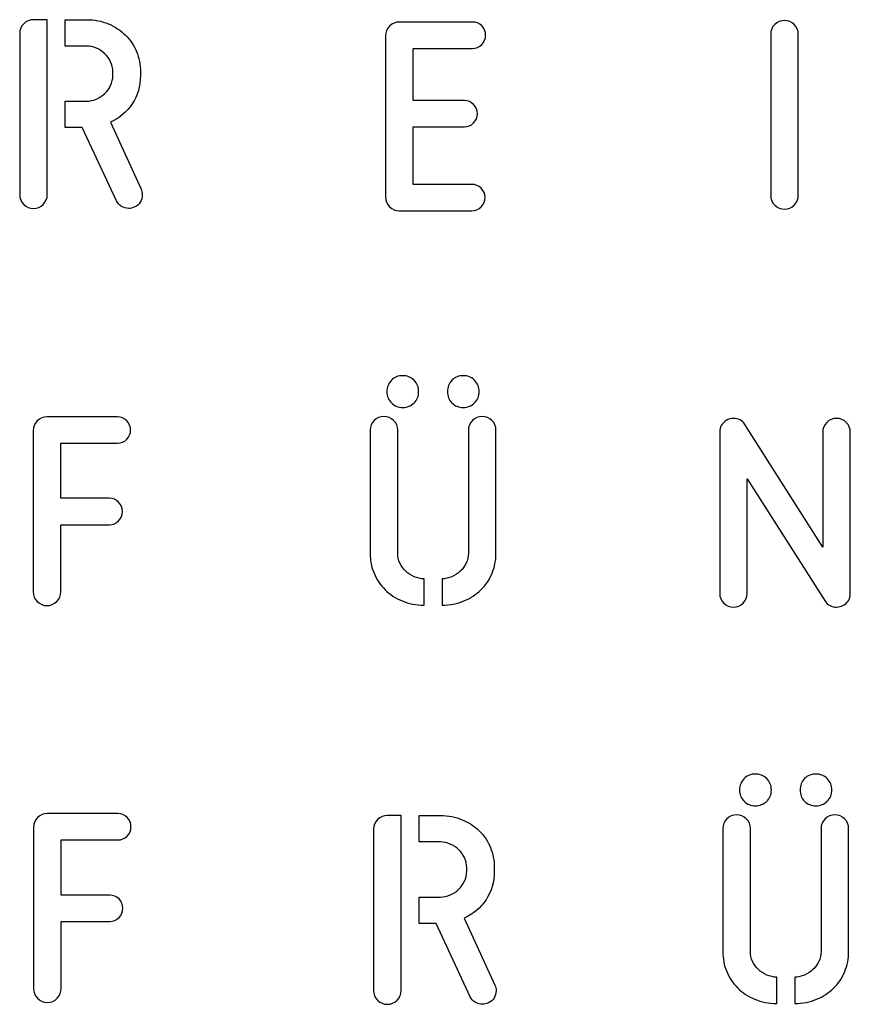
# Model space of a CAD drawing. Header units: millimetres. Extents: x -145 to 145, y -187 to 145.
# Tile 11 of 31: x 39 to 79, y -108 to -61. Entities that reach past the tile are written whole.
import ezdxf

# ---------------------------------------------------------------- set-up
doc = ezdxf.new("R2010")
doc.units = ezdxf.units.MM
doc.header["$MEASUREMENT"] = 0
doc.layers.add('Ebene 1', color=7, linetype='Continuous')

msp = doc.modelspace()

# ---------------------------------------------------------------- linework, layer by layer
at = {"layer": 'Ebene 1', "color": 1}
for points, knots in [([(39.4937, -61.8223), (39.4937, -61.6436), (39.5572, -61.4907), (39.6842, -61.3637), (39.6842, -61.3637), (39.8112, -61.2367), (39.964, -61.1732), (40.1428, -61.1732), (40.1428, -61.1732), (40.1428, -61.1732), (40.7919, -61.1732), (40.7919, -61.1732), (40.7919, -61.1732), (40.7919, -61.1732), (40.7919, -69.4141), (40.7919, -69.4141), (40.7919, -69.4141), (40.7919, -69.5928), (40.7284, -69.7457), (40.6014, -69.8727), (40.6014, -69.8727), (40.4744, -69.9997), (40.3215, -70.0632), (40.1428, -70.0632), (40.1428, -70.0632), (39.964, -70.0632), (39.8112, -69.9997), (39.6842, -69.8727), (39.6842, -69.8727), (39.5572, -69.7457), (39.4937, -69.5928), (39.4937, -69.4141), (39.4937, -69.4141), (39.4937, -69.4141), (39.4937, -61.8223), (39.4937, -61.8223)], [0, 0, 0, 0, 0.1111111, 0.1111111, 0.1111111, 0.1111111, 0.2222222, 0.2222222, 0.2222222, 0.2222222, 0.3333333, 0.3333333, 0.3333333, 0.3333333, 0.4444444, 0.4444444, 0.4444444, 0.4444444, 0.5555556, 0.5555556, 0.5555556, 0.5555556, 0.6666667, 0.6666667, 0.6666667, 0.6666667, 0.7777778, 0.7777778, 0.7777778, 0.7777778, 0.8888889, 0.8888889, 0.8888889, 0.8888889, 1, 1, 1, 1]), ([(43.7693, -65.9992), (44.1927, -65.8111), (44.5337, -65.5241), (44.7924, -65.1384), (44.7924, -65.1384), (45.0511, -64.7527), (45.1804, -64.3059), (45.1804, -63.7979), (45.1804, -63.7979), (45.1804, -63.7979), (45.1804, -63.6285), (45.1804, -63.6285), (45.1804, -63.6285), (45.1804, -63.2899), (45.1193, -62.9724), (44.997, -62.676), (44.997, -62.676), (44.8747, -62.3797), (44.7007, -62.121), (44.4749, -61.8999), (44.4749, -61.8999), (44.2491, -61.6789), (43.981, -61.5025), (43.6706, -61.3708), (43.6706, -61.3708), (43.3601, -61.2391), (43.0167, -61.1732), (42.6404, -61.1732), (42.6404, -61.1732), (42.6404, -61.1732), (41.6386, -61.1732), (41.6386, -61.1732), (41.6386, -61.1732), (41.6386, -61.1732), (41.6386, -62.415), (41.6386, -62.415), (41.6386, -62.415), (41.6386, -62.415), (42.6404, -62.415), (42.6404, -62.415), (42.6404, -62.415), (42.8004, -62.415), (42.9556, -62.4479), (43.1061, -62.5138), (43.1061, -62.5138), (43.2566, -62.5796), (43.3883, -62.6666), (43.5012, -62.7748), (43.5012, -62.7748), (43.6141, -62.883), (43.7058, -63.01), (43.7764, -63.1558), (43.7764, -63.1558), (43.8469, -63.3016), (43.8822, -63.4592), (43.8822, -63.6285), (43.8822, -63.6285), (43.8822, -63.6285), (43.8822, -63.7979), (43.8822, -63.7979), (43.8822, -63.7979), (43.8822, -63.9672), (43.8469, -64.1248), (43.7764, -64.2706), (43.7764, -64.2706), (43.7058, -64.4164), (43.6141, -64.5434), (43.5012, -64.6516), (43.5012, -64.6516), (43.3883, -64.7598), (43.2566, -64.8468), (43.1061, -64.9126), (43.1061, -64.9126), (42.9556, -64.9785), (42.8004, -65.0114), (42.6404, -65.0114), (42.6404, -65.0114), (42.6404, -65.0114), (41.6386, -65.0114), (41.6386, -65.0114), (41.6386, -65.0114), (41.6386, -65.0114), (41.6386, -66.2532), (41.6386, -66.2532), (41.6386, -66.2532), (41.6386, -66.2532), (42.4429, -66.2532), (42.4429, -66.2532), (42.4429, -66.2532), (42.4429, -66.2532), (44.0516, -69.7104), (44.0516, -69.7104), (44.0516, -69.7104), (44.0986, -69.8139), (44.1762, -69.8986), (44.2844, -69.9644), (44.2844, -69.9644), (44.3926, -70.0303), (44.5078, -70.0632), (44.6301, -70.0632), (44.6301, -70.0632), (44.7054, -70.0632), (44.7994, -70.0397), (44.9123, -69.9926), (44.9123, -69.9926), (45.0252, -69.9456), (45.1122, -69.8703), (45.1734, -69.7669), (45.1734, -69.7669), (45.2345, -69.6634), (45.2651, -69.5505), (45.2651, -69.4282), (45.2651, -69.4282), (45.2651, -69.3247), (45.2463, -69.2353), (45.2087, -69.1601), (45.2087, -69.1601), (45.2087, -69.1601), (43.7693, -65.9992), (43.7693, -65.9992)], [0, 0, 0, 0, 0.0333333, 0.0333333, 0.0333333, 0.0333333, 0.0666667, 0.0666667, 0.0666667, 0.0666667, 0.1, 0.1, 0.1, 0.1, 0.1333333, 0.1333333, 0.1333333, 0.1333333, 0.1666667, 0.1666667, 0.1666667, 0.1666667, 0.2, 0.2, 0.2, 0.2, 0.2333333, 0.2333333, 0.2333333, 0.2333333, 0.2666667, 0.2666667, 0.2666667, 0.2666667, 0.3, 0.3, 0.3, 0.3, 0.3333333, 0.3333333, 0.3333333, 0.3333333, 0.3666667, 0.3666667, 0.3666667, 0.3666667, 0.4, 0.4, 0.4, 0.4, 0.4333333, 0.4333333, 0.4333333, 0.4333333, 0.4666667, 0.4666667, 0.4666667, 0.4666667, 0.5, 0.5, 0.5, 0.5, 0.5333333, 0.5333333, 0.5333333, 0.5333333, 0.5666667, 0.5666667, 0.5666667, 0.5666667, 0.6, 0.6, 0.6, 0.6, 0.6333333, 0.6333333, 0.6333333, 0.6333333, 0.6666667, 0.6666667, 0.6666667, 0.6666667, 0.7, 0.7, 0.7, 0.7, 0.7333333, 0.7333333, 0.7333333, 0.7333333, 0.7666667, 0.7666667, 0.7666667, 0.7666667, 0.8, 0.8, 0.8, 0.8, 0.8333333, 0.8333333, 0.8333333, 0.8333333, 0.8666667, 0.8666667, 0.8666667, 0.8666667, 0.9, 0.9, 0.9, 0.9, 0.9333333, 0.9333333, 0.9333333, 0.9333333, 0.9666667, 0.9666667, 0.9666667, 0.9666667, 1, 1, 1, 1]), ([(76.1605, -69.4496), (76.1605, -69.6283), (76.097, -69.7812), (75.97, -69.9082), (75.97, -69.9082), (75.843, -70.0352), (75.6901, -70.0987), (75.5114, -70.0987), (75.5114, -70.0987), (75.3326, -70.0987), (75.1798, -70.0352), (75.0528, -69.9082), (75.0528, -69.9082), (74.9258, -69.7812), (74.8623, -69.6283), (74.8623, -69.4496), (74.8623, -69.4496), (74.8623, -69.4496), (74.8623, -61.8578), (74.8623, -61.8578), (74.8623, -61.8578), (74.8623, -61.6791), (74.9258, -61.5262), (75.0528, -61.3992), (75.0528, -61.3992), (75.1798, -61.2722), (75.3326, -61.2087), (75.5114, -61.2087), (75.5114, -61.2087), (75.6901, -61.2087), (75.843, -61.2722), (75.97, -61.3992), (75.97, -61.3992), (76.097, -61.5262), (76.1605, -61.6791), (76.1605, -61.8578), (76.1605, -61.8578), (76.1605, -61.8578), (76.1605, -69.4496), (76.1605, -69.4496)], [0, 0, 0, 0, 0.1, 0.1, 0.1, 0.1, 0.2, 0.2, 0.2, 0.2, 0.3, 0.3, 0.3, 0.3, 0.4, 0.4, 0.4, 0.4, 0.5, 0.5, 0.5, 0.5, 0.6, 0.6, 0.6, 0.6, 0.7, 0.7, 0.7, 0.7, 0.8, 0.8, 0.8, 0.8, 0.9, 0.9, 0.9, 0.9, 1, 1, 1, 1]), ([(57.3718, -70.1727), (57.193, -70.1727), (57.0402, -70.1092), (56.9132, -69.9822), (56.9132, -69.9822), (56.7862, -69.8552), (56.7227, -69.7023), (56.7227, -69.5236), (56.7227, -69.5236), (56.7227, -69.5236), (56.7227, -61.9318), (56.7227, -61.9318), (56.7227, -61.9318), (56.7227, -61.7531), (56.7862, -61.6002), (56.9132, -61.4732), (56.9132, -61.4732), (57.0402, -61.3462), (57.193, -61.2827), (57.3718, -61.2827), (57.3718, -61.2827), (57.3718, -61.2827), (60.8149, -61.2827), (60.8149, -61.2827), (60.8149, -61.2827), (60.9842, -61.2827), (61.13, -61.3439), (61.2523, -61.4662), (61.2523, -61.4662), (61.3746, -61.5884), (61.4358, -61.7343), (61.4358, -61.9036), (61.4358, -61.9036), (61.4358, -62.0729), (61.3746, -62.2187), (61.2523, -62.341), (61.2523, -62.341), (61.13, -62.4633), (60.9842, -62.5245), (60.8149, -62.5245), (60.8149, -62.5245), (60.8149, -62.5245), (58.0209, -62.5245), (58.0209, -62.5245), (58.0209, -62.5245), (58.0209, -62.5245), (58.0209, -64.9798), (58.0209, -64.9798), (58.0209, -64.9798), (58.0209, -64.9798), (60.4339, -64.9798), (60.4339, -64.9798), (60.4339, -64.9798), (60.6032, -64.9798), (60.749, -65.041), (60.8713, -65.1633), (60.8713, -65.1633), (60.9936, -65.2856), (61.0548, -65.4314), (61.0548, -65.6007), (61.0548, -65.6007), (61.0548, -65.77), (60.9936, -65.9159), (60.8713, -66.0381), (60.8713, -66.0381), (60.749, -66.1604), (60.6032, -66.2216), (60.4339, -66.2216), (60.4339, -66.2216), (60.4339, -66.2216), (58.0209, -66.2216), (58.0209, -66.2216), (58.0209, -66.2216), (58.0209, -66.2216), (58.0209, -68.9309), (58.0209, -68.9309), (58.0209, -68.9309), (58.0209, -68.9309), (60.7867, -68.9309), (60.7867, -68.9309), (60.7867, -68.9309), (60.956, -68.9309), (61.1018, -68.9921), (61.2241, -69.1144), (61.2241, -69.1144), (61.3464, -69.2367), (61.4076, -69.3825), (61.4076, -69.5518), (61.4076, -69.5518), (61.4076, -69.7211), (61.3464, -69.867), (61.2241, -69.9893), (61.2241, -69.9893), (61.1018, -70.1116), (60.956, -70.1727), (60.7867, -70.1727), (60.7867, -70.1727), (60.7867, -70.1727), (57.3718, -70.1727), (57.3718, -70.1727)], [0, 0, 0, 0, 0.04, 0.04, 0.04, 0.04, 0.08, 0.08, 0.08, 0.08, 0.12, 0.12, 0.12, 0.12, 0.16, 0.16, 0.16, 0.16, 0.2, 0.2, 0.2, 0.2, 0.24, 0.24, 0.24, 0.24, 0.28, 0.28, 0.28, 0.28, 0.32, 0.32, 0.32, 0.32, 0.36, 0.36, 0.36, 0.36, 0.4, 0.4, 0.4, 0.4, 0.44, 0.44, 0.44, 0.44, 0.48, 0.48, 0.48, 0.48, 0.52, 0.52, 0.52, 0.52, 0.56, 0.56, 0.56, 0.56, 0.6, 0.6, 0.6, 0.6, 0.64, 0.64, 0.64, 0.64, 0.68, 0.68, 0.68, 0.68, 0.72, 0.72, 0.72, 0.72, 0.76, 0.76, 0.76, 0.76, 0.8, 0.8, 0.8, 0.8, 0.84, 0.84, 0.84, 0.84, 0.88, 0.88, 0.88, 0.88, 0.92, 0.92, 0.92, 0.92, 0.96, 0.96, 0.96, 0.96, 1, 1, 1, 1]), ([(56.7868, -78.6871), (56.7868, -78.4801), (56.8574, -78.3037), (56.9985, -78.1579), (56.9985, -78.1579), (57.1396, -78.0121), (57.3184, -77.9392), (57.5347, -77.9392), (57.5347, -77.9392), (57.7417, -77.9392), (57.9181, -78.0121), (58.0639, -78.1579), (58.0639, -78.1579), (58.2097, -78.3037), (58.2826, -78.4801), (58.2826, -78.6871), (58.2826, -78.6871), (58.2826, -78.9035), (58.2097, -79.0822), (58.0639, -79.2233), (58.0639, -79.2233), (57.9181, -79.3644), (57.7417, -79.435), (57.5347, -79.435), (57.5347, -79.435), (57.3184, -79.435), (57.1396, -79.3644), (56.9985, -79.2233), (56.9985, -79.2233), (56.8574, -79.0822), (56.7868, -78.9035), (56.7868, -78.6871)], [0, 0, 0, 0, 0.125, 0.125, 0.125, 0.125, 0.25, 0.25, 0.25, 0.25, 0.375, 0.375, 0.375, 0.375, 0.5, 0.5, 0.5, 0.5, 0.625, 0.625, 0.625, 0.625, 0.75, 0.75, 0.75, 0.75, 0.875, 0.875, 0.875, 0.875, 1, 1, 1, 1]), ([(59.6373, -78.6871), (59.6373, -78.4801), (59.7078, -78.3037), (59.8489, -78.1579), (59.8489, -78.1579), (59.9901, -78.0121), (60.1688, -77.9392), (60.3852, -77.9392), (60.3852, -77.9392), (60.5921, -77.9392), (60.7685, -78.0121), (60.9143, -78.1579), (60.9143, -78.1579), (61.0601, -78.3037), (61.1331, -78.4801), (61.1331, -78.6871), (61.1331, -78.6871), (61.1331, -78.9035), (61.0601, -79.0822), (60.9143, -79.2233), (60.9143, -79.2233), (60.7685, -79.3644), (60.5921, -79.435), (60.3852, -79.435), (60.3852, -79.435), (60.1688, -79.435), (59.9901, -79.3644), (59.8489, -79.2233), (59.8489, -79.2233), (59.7078, -79.0822), (59.6373, -78.9035), (59.6373, -78.6871)], [0, 0, 0, 0, 0.125, 0.125, 0.125, 0.125, 0.25, 0.25, 0.25, 0.25, 0.375, 0.375, 0.375, 0.375, 0.5, 0.5, 0.5, 0.5, 0.625, 0.625, 0.625, 0.625, 0.75, 0.75, 0.75, 0.75, 0.875, 0.875, 0.875, 0.875, 1, 1, 1, 1]), ([(43.7156, -83.7158), (43.8849, -83.7158), (44.0307, -83.777), (44.153, -83.8993), (44.153, -83.8993), (44.2753, -84.0216), (44.3365, -84.1674), (44.3365, -84.3367), (44.3365, -84.3367), (44.3365, -84.506), (44.2753, -84.6519), (44.153, -84.7742), (44.153, -84.7742), (44.0307, -84.8965), (43.8849, -84.9576), (43.7156, -84.9576), (43.7156, -84.9576), (43.7156, -84.9576), (41.4296, -84.9576), (41.4296, -84.9576), (41.4296, -84.9576), (41.4296, -84.9576), (41.4296, -88.1185), (41.4296, -88.1185), (41.4296, -88.1185), (41.4296, -88.2972), (41.3661, -88.4501), (41.2391, -88.5771), (41.2391, -88.5771), (41.1121, -88.7041), (40.9592, -88.7676), (40.7805, -88.7676), (40.7805, -88.7676), (40.6017, -88.7676), (40.4489, -88.7041), (40.3219, -88.5771), (40.3219, -88.5771), (40.1949, -88.4501), (40.1314, -88.2972), (40.1314, -88.1185), (40.1314, -88.1185), (40.1314, -88.1185), (40.1314, -80.5267), (40.1314, -80.5267), (40.1314, -80.5267), (40.1314, -80.348), (40.1949, -80.1951), (40.3219, -80.0681), (40.3219, -80.0681), (40.4489, -79.9411), (40.6017, -79.8776), (40.7805, -79.8776), (40.7805, -79.8776), (40.7805, -79.8776), (44.0966, -79.8776), (44.0966, -79.8776), (44.0966, -79.8776), (44.2659, -79.8776), (44.4117, -79.9388), (44.534, -80.0611), (44.534, -80.0611), (44.6563, -80.1833), (44.7175, -80.3292), (44.7175, -80.4985), (44.7175, -80.4985), (44.7175, -80.6678), (44.6563, -80.8136), (44.534, -80.9359), (44.534, -80.9359), (44.4117, -81.0582), (44.2659, -81.1194), (44.0966, -81.1194), (44.0966, -81.1194), (44.0966, -81.1194), (41.4296, -81.1194), (41.4296, -81.1194), (41.4296, -81.1194), (41.4296, -81.1194), (41.4296, -83.7158), (41.4296, -83.7158), (41.4296, -83.7158), (41.4296, -83.7158), (43.7156, -83.7158), (43.7156, -83.7158)], [0, 0, 0, 0, 0.047619, 0.047619, 0.047619, 0.047619, 0.0952381, 0.0952381, 0.0952381, 0.0952381, 0.1428571, 0.1428571, 0.1428571, 0.1428571, 0.1904762, 0.1904762, 0.1904762, 0.1904762, 0.2380952, 0.2380952, 0.2380952, 0.2380952, 0.2857143, 0.2857143, 0.2857143, 0.2857143, 0.3333333, 0.3333333, 0.3333333, 0.3333333, 0.3809524, 0.3809524, 0.3809524, 0.3809524, 0.4285714, 0.4285714, 0.4285714, 0.4285714, 0.4761905, 0.4761905, 0.4761905, 0.4761905, 0.5238095, 0.5238095, 0.5238095, 0.5238095, 0.5714286, 0.5714286, 0.5714286, 0.5714286, 0.6190476, 0.6190476, 0.6190476, 0.6190476, 0.6666667, 0.6666667, 0.6666667, 0.6666667, 0.7142857, 0.7142857, 0.7142857, 0.7142857, 0.7619048, 0.7619048, 0.7619048, 0.7619048, 0.8095238, 0.8095238, 0.8095238, 0.8095238, 0.8571429, 0.8571429, 0.8571429, 0.8571429, 0.9047619, 0.9047619, 0.9047619, 0.9047619, 0.952381, 0.952381, 0.952381, 0.952381, 1, 1, 1, 1]), ([(58.5366, -88.7483), (58.1603, -88.7483), (57.8169, -88.6824), (57.5065, -88.5507), (57.5065, -88.5507), (57.1961, -88.419), (56.9279, -88.2427), (56.7022, -88.0216), (56.7022, -88.0216), (56.4764, -87.8005), (56.3024, -87.5418), (56.1801, -87.2455), (56.1801, -87.2455), (56.0578, -86.9491), (55.9966, -86.6316), (55.9966, -86.293), (55.9966, -86.293), (55.9966, -86.293), (55.9966, -80.5074), (55.9966, -80.5074), (55.9966, -80.5074), (55.9966, -80.3287), (56.0601, -80.1758), (56.1871, -80.0488), (56.1871, -80.0488), (56.3141, -79.9218), (56.467, -79.8583), (56.6457, -79.8583), (56.6457, -79.8583), (56.8245, -79.8583), (56.9773, -79.9218), (57.1043, -80.0488), (57.1043, -80.0488), (57.2313, -80.1758), (57.2948, -80.3287), (57.2948, -80.5074), (57.2948, -80.5074), (57.2948, -80.5074), (57.2948, -86.293), (57.2948, -86.293), (57.2948, -86.293), (57.2948, -86.4623), (57.3301, -86.6199), (57.4007, -86.7657), (57.4007, -86.7657), (57.4712, -86.9115), (57.5629, -87.0385), (57.6758, -87.1467), (57.6758, -87.1467), (57.7887, -87.2549), (57.9204, -87.3419), (58.0709, -87.4077), (58.0709, -87.4077), (58.2215, -87.4736), (58.3767, -87.5065), (58.5366, -87.5065), (58.5366, -87.5065), (58.5366, -87.5065), (58.5366, -88.7483), (58.5366, -88.7483)], [0, 0, 0, 0, 0.0666667, 0.0666667, 0.0666667, 0.0666667, 0.1333333, 0.1333333, 0.1333333, 0.1333333, 0.2, 0.2, 0.2, 0.2, 0.2666667, 0.2666667, 0.2666667, 0.2666667, 0.3333333, 0.3333333, 0.3333333, 0.3333333, 0.4, 0.4, 0.4, 0.4, 0.4666667, 0.4666667, 0.4666667, 0.4666667, 0.5333333, 0.5333333, 0.5333333, 0.5333333, 0.6, 0.6, 0.6, 0.6, 0.6666667, 0.6666667, 0.6666667, 0.6666667, 0.7333333, 0.7333333, 0.7333333, 0.7333333, 0.8, 0.8, 0.8, 0.8, 0.8666667, 0.8666667, 0.8666667, 0.8666667, 0.9333333, 0.9333333, 0.9333333, 0.9333333, 1, 1, 1, 1]), ([(59.3833, -87.5065), (59.5432, -87.5065), (59.6984, -87.4736), (59.8489, -87.4077), (59.8489, -87.4077), (59.9995, -87.3419), (60.1312, -87.2549), (60.2441, -87.1467), (60.2441, -87.1467), (60.3569, -87.0385), (60.4487, -86.9115), (60.5192, -86.7657), (60.5192, -86.7657), (60.5898, -86.6199), (60.6251, -86.4623), (60.6251, -86.293), (60.6251, -86.293), (60.6251, -86.293), (60.6251, -80.5074), (60.6251, -80.5074), (60.6251, -80.5074), (60.6251, -80.3287), (60.6886, -80.1758), (60.8156, -80.0488), (60.8156, -80.0488), (60.9426, -79.9218), (61.0954, -79.8583), (61.2742, -79.8583), (61.2742, -79.8583), (61.4529, -79.8583), (61.6058, -79.9218), (61.7328, -80.0488), (61.7328, -80.0488), (61.8598, -80.1758), (61.9233, -80.3287), (61.9233, -80.5074), (61.9233, -80.5074), (61.9233, -80.5074), (61.9233, -86.293), (61.9233, -86.293), (61.9233, -86.293), (61.9233, -86.6316), (61.8621, -86.9491), (61.7398, -87.2455), (61.7398, -87.2455), (61.6175, -87.5418), (61.4435, -87.8005), (61.2177, -88.0216), (61.2177, -88.0216), (60.9919, -88.2427), (60.7238, -88.419), (60.4134, -88.5507), (60.4134, -88.5507), (60.1029, -88.6824), (59.7596, -88.7483), (59.3833, -88.7483), (59.3833, -88.7483), (59.3833, -88.7483), (59.3833, -87.5065), (59.3833, -87.5065)], [0, 0, 0, 0, 0.0666667, 0.0666667, 0.0666667, 0.0666667, 0.1333333, 0.1333333, 0.1333333, 0.1333333, 0.2, 0.2, 0.2, 0.2, 0.2666667, 0.2666667, 0.2666667, 0.2666667, 0.3333333, 0.3333333, 0.3333333, 0.3333333, 0.4, 0.4, 0.4, 0.4, 0.4666667, 0.4666667, 0.4666667, 0.4666667, 0.5333333, 0.5333333, 0.5333333, 0.5333333, 0.6, 0.6, 0.6, 0.6, 0.6666667, 0.6666667, 0.6666667, 0.6666667, 0.7333333, 0.7333333, 0.7333333, 0.7333333, 0.8, 0.8, 0.8, 0.8, 0.8666667, 0.8666667, 0.8666667, 0.8666667, 0.9333333, 0.9333333, 0.9333333, 0.9333333, 1, 1, 1, 1]), ([(73.7569, -82.7991), (73.7569, -82.7991), (73.7569, -88.1896), (73.7569, -88.1896), (73.7569, -88.1896), (73.7569, -88.3683), (73.6934, -88.5212), (73.5664, -88.6482), (73.5664, -88.6482), (73.4394, -88.7752), (73.2865, -88.8387), (73.1078, -88.8387), (73.1078, -88.8387), (72.929, -88.8387), (72.7762, -88.7752), (72.6492, -88.6482), (72.6492, -88.6482), (72.5222, -88.5212), (72.4587, -88.3683), (72.4587, -88.1896), (72.4587, -88.1896), (72.4587, -88.1896), (72.4587, -80.5837), (72.4587, -80.5837), (72.4587, -80.5837), (72.4587, -80.3579), (72.5621, -80.1792), (72.7691, -80.0475), (72.7691, -80.0475), (72.8726, -79.9816), (72.9902, -79.9487), (73.1219, -79.9487), (73.1219, -79.9487), (73.2254, -79.9487), (73.3241, -79.9722), (73.4182, -80.0193), (73.4182, -80.0193), (73.5123, -80.0663), (73.5876, -80.1369), (73.644, -80.2309), (73.644, -80.2309), (73.644, -80.2309), (77.3129, -86.0165), (77.3129, -86.0165), (77.3129, -86.0165), (77.3129, -86.0165), (77.3129, -80.5978), (77.3129, -80.5978), (77.3129, -80.5978), (77.3129, -80.4191), (77.3764, -80.2662), (77.5034, -80.1392), (77.5034, -80.1392), (77.6304, -80.0122), (77.7833, -79.9487), (77.962, -79.9487), (77.962, -79.9487), (78.1407, -79.9487), (78.2936, -80.0122), (78.4206, -80.1392), (78.4206, -80.1392), (78.5476, -80.2662), (78.6111, -80.4191), (78.6111, -80.5978), (78.6111, -80.5978), (78.6111, -80.5978), (78.6111, -88.2037), (78.6111, -88.2037), (78.6111, -88.2037), (78.6111, -88.4389), (78.517, -88.6129), (78.3289, -88.7258), (78.3289, -88.7258), (78.1972, -88.8011), (78.0749, -88.8387), (77.962, -88.8387), (77.962, -88.8387), (77.8585, -88.8387), (77.7574, -88.8152), (77.6586, -88.7681), (77.6586, -88.7681), (77.5598, -88.7211), (77.4822, -88.6506), (77.4258, -88.5565), (77.4258, -88.5565), (77.4258, -88.5565), (73.7569, -82.7991), (73.7569, -82.7991)], [0, 0, 0, 0, 0.0454545, 0.0454545, 0.0454545, 0.0454545, 0.0909091, 0.0909091, 0.0909091, 0.0909091, 0.1363636, 0.1363636, 0.1363636, 0.1363636, 0.1818182, 0.1818182, 0.1818182, 0.1818182, 0.2272727, 0.2272727, 0.2272727, 0.2272727, 0.2727273, 0.2727273, 0.2727273, 0.2727273, 0.3181818, 0.3181818, 0.3181818, 0.3181818, 0.3636364, 0.3636364, 0.3636364, 0.3636364, 0.4090909, 0.4090909, 0.4090909, 0.4090909, 0.4545455, 0.4545455, 0.4545455, 0.4545455, 0.5, 0.5, 0.5, 0.5, 0.5454545, 0.5454545, 0.5454545, 0.5454545, 0.5909091, 0.5909091, 0.5909091, 0.5909091, 0.6363636, 0.6363636, 0.6363636, 0.6363636, 0.6818182, 0.6818182, 0.6818182, 0.6818182, 0.7272727, 0.7272727, 0.7272727, 0.7272727, 0.7727273, 0.7727273, 0.7727273, 0.7727273, 0.8181818, 0.8181818, 0.8181818, 0.8181818, 0.8636364, 0.8636364, 0.8636364, 0.8636364, 0.9090909, 0.9090909, 0.9090909, 0.9090909, 0.9545455, 0.9545455, 0.9545455, 0.9545455, 1, 1, 1, 1]), ([(73.3963, -97.4479), (73.3963, -97.2409), (73.4669, -97.0645), (73.608, -96.9187), (73.608, -96.9187), (73.7491, -96.7729), (73.9279, -96.7), (74.1442, -96.7), (74.1442, -96.7), (74.3512, -96.7), (74.5276, -96.7729), (74.6734, -96.9187), (74.6734, -96.9187), (74.8192, -97.0645), (74.8921, -97.2409), (74.8921, -97.4479), (74.8921, -97.4479), (74.8921, -97.6643), (74.8192, -97.843), (74.6734, -97.9841), (74.6734, -97.9841), (74.5276, -98.1252), (74.3512, -98.1958), (74.1442, -98.1958), (74.1442, -98.1958), (73.9279, -98.1958), (73.7491, -98.1252), (73.608, -97.9841), (73.608, -97.9841), (73.4669, -97.843), (73.3963, -97.6643), (73.3963, -97.4479)], [0, 0, 0, 0, 0.125, 0.125, 0.125, 0.125, 0.25, 0.25, 0.25, 0.25, 0.375, 0.375, 0.375, 0.375, 0.5, 0.5, 0.5, 0.5, 0.625, 0.625, 0.625, 0.625, 0.75, 0.75, 0.75, 0.75, 0.875, 0.875, 0.875, 0.875, 1, 1, 1, 1]), ([(76.2468, -97.4479), (76.2468, -97.2409), (76.3173, -97.0645), (76.4584, -96.9187), (76.4584, -96.9187), (76.5996, -96.7729), (76.7783, -96.7), (76.9947, -96.7), (76.9947, -96.7), (77.2016, -96.7), (77.378, -96.7729), (77.5238, -96.9187), (77.5238, -96.9187), (77.6696, -97.0645), (77.7426, -97.2409), (77.7426, -97.4479), (77.7426, -97.4479), (77.7426, -97.6643), (77.6696, -97.843), (77.5238, -97.9841), (77.5238, -97.9841), (77.378, -98.1252), (77.2016, -98.1958), (76.9947, -98.1958), (76.9947, -98.1958), (76.7783, -98.1958), (76.5996, -98.1252), (76.4584, -97.9841), (76.4584, -97.9841), (76.3173, -97.843), (76.2468, -97.6643), (76.2468, -97.4479)], [0, 0, 0, 0, 0.125, 0.125, 0.125, 0.125, 0.25, 0.25, 0.25, 0.25, 0.375, 0.375, 0.375, 0.375, 0.5, 0.5, 0.5, 0.5, 0.625, 0.625, 0.625, 0.625, 0.75, 0.75, 0.75, 0.75, 0.875, 0.875, 0.875, 0.875, 1, 1, 1, 1]), ([(43.7336, -102.4022), (43.9029, -102.4022), (44.0487, -102.4634), (44.171, -102.5857), (44.171, -102.5857), (44.2933, -102.708), (44.3545, -102.8538), (44.3545, -103.0231), (44.3545, -103.0231), (44.3545, -103.1924), (44.2933, -103.3383), (44.171, -103.4606), (44.171, -103.4606), (44.0487, -103.5829), (43.9029, -103.644), (43.7336, -103.644), (43.7336, -103.644), (43.7336, -103.644), (41.4476, -103.644), (41.4476, -103.644), (41.4476, -103.644), (41.4476, -103.644), (41.4476, -106.8049), (41.4476, -106.8049), (41.4476, -106.8049), (41.4476, -106.9836), (41.3841, -107.1365), (41.2571, -107.2635), (41.2571, -107.2635), (41.1301, -107.3905), (40.9772, -107.454), (40.7985, -107.454), (40.7985, -107.454), (40.6197, -107.454), (40.4669, -107.3905), (40.3399, -107.2635), (40.3399, -107.2635), (40.2129, -107.1365), (40.1494, -106.9836), (40.1494, -106.8049), (40.1494, -106.8049), (40.1494, -106.8049), (40.1494, -99.2131), (40.1494, -99.2131), (40.1494, -99.2131), (40.1494, -99.0344), (40.2129, -98.8815), (40.3399, -98.7545), (40.3399, -98.7545), (40.4669, -98.6275), (40.6197, -98.564), (40.7985, -98.564), (40.7985, -98.564), (40.7985, -98.564), (44.1146, -98.564), (44.1146, -98.564), (44.1146, -98.564), (44.2839, -98.564), (44.4297, -98.6252), (44.552, -98.7475), (44.552, -98.7475), (44.6743, -98.8697), (44.7355, -99.0156), (44.7355, -99.1849), (44.7355, -99.1849), (44.7355, -99.3542), (44.6743, -99.5), (44.552, -99.6223), (44.552, -99.6223), (44.4297, -99.7446), (44.2839, -99.8058), (44.1146, -99.8058), (44.1146, -99.8058), (44.1146, -99.8058), (41.4476, -99.8058), (41.4476, -99.8058), (41.4476, -99.8058), (41.4476, -99.8058), (41.4476, -102.4022), (41.4476, -102.4022), (41.4476, -102.4022), (41.4476, -102.4022), (43.7336, -102.4022), (43.7336, -102.4022)], [0, 0, 0, 0, 0.047619, 0.047619, 0.047619, 0.047619, 0.0952381, 0.0952381, 0.0952381, 0.0952381, 0.1428571, 0.1428571, 0.1428571, 0.1428571, 0.1904762, 0.1904762, 0.1904762, 0.1904762, 0.2380952, 0.2380952, 0.2380952, 0.2380952, 0.2857143, 0.2857143, 0.2857143, 0.2857143, 0.3333333, 0.3333333, 0.3333333, 0.3333333, 0.3809524, 0.3809524, 0.3809524, 0.3809524, 0.4285714, 0.4285714, 0.4285714, 0.4285714, 0.4761905, 0.4761905, 0.4761905, 0.4761905, 0.5238095, 0.5238095, 0.5238095, 0.5238095, 0.5714286, 0.5714286, 0.5714286, 0.5714286, 0.6190476, 0.6190476, 0.6190476, 0.6190476, 0.6666667, 0.6666667, 0.6666667, 0.6666667, 0.7142857, 0.7142857, 0.7142857, 0.7142857, 0.7619048, 0.7619048, 0.7619048, 0.7619048, 0.8095238, 0.8095238, 0.8095238, 0.8095238, 0.8571429, 0.8571429, 0.8571429, 0.8571429, 0.9047619, 0.9047619, 0.9047619, 0.9047619, 0.952381, 0.952381, 0.952381, 0.952381, 1, 1, 1, 1]), ([(56.158, -99.305), (56.158, -99.1263), (56.2215, -98.9734), (56.3485, -98.8464), (56.3485, -98.8464), (56.4755, -98.7194), (56.6283, -98.6559), (56.8071, -98.6559), (56.8071, -98.6559), (56.8071, -98.6559), (57.4562, -98.6559), (57.4562, -98.6559), (57.4562, -98.6559), (57.4562, -98.6559), (57.4562, -106.8968), (57.4562, -106.8968), (57.4562, -106.8968), (57.4562, -107.0755), (57.3927, -107.2284), (57.2657, -107.3554), (57.2657, -107.3554), (57.1387, -107.4824), (56.9858, -107.5459), (56.8071, -107.5459), (56.8071, -107.5459), (56.6283, -107.5459), (56.4755, -107.4824), (56.3485, -107.3554), (56.3485, -107.3554), (56.2215, -107.2284), (56.158, -107.0755), (56.158, -106.8968), (56.158, -106.8968), (56.158, -106.8968), (56.158, -99.305), (56.158, -99.305)], [0, 0, 0, 0, 0.1111111, 0.1111111, 0.1111111, 0.1111111, 0.2222222, 0.2222222, 0.2222222, 0.2222222, 0.3333333, 0.3333333, 0.3333333, 0.3333333, 0.4444444, 0.4444444, 0.4444444, 0.4444444, 0.5555556, 0.5555556, 0.5555556, 0.5555556, 0.6666667, 0.6666667, 0.6666667, 0.6666667, 0.7777778, 0.7777778, 0.7777778, 0.7777778, 0.8888889, 0.8888889, 0.8888889, 0.8888889, 1, 1, 1, 1]), ([(60.4336, -103.4819), (60.857, -103.2938), (61.198, -103.0068), (61.4567, -102.6211), (61.4567, -102.6211), (61.7154, -102.2354), (61.8447, -101.7886), (61.8447, -101.2806), (61.8447, -101.2806), (61.8447, -101.2806), (61.8447, -101.1112), (61.8447, -101.1112), (61.8447, -101.1112), (61.8447, -100.7726), (61.7836, -100.4551), (61.6613, -100.1587), (61.6613, -100.1587), (61.539, -99.8624), (61.365, -99.6037), (61.1392, -99.3826), (61.1392, -99.3826), (60.9134, -99.1616), (60.6453, -98.9852), (60.3349, -98.8535), (60.3349, -98.8535), (60.0244, -98.7218), (59.681, -98.6559), (59.3047, -98.6559), (59.3047, -98.6559), (59.3047, -98.6559), (58.3029, -98.6559), (58.3029, -98.6559), (58.3029, -98.6559), (58.3029, -98.6559), (58.3029, -99.8977), (58.3029, -99.8977), (58.3029, -99.8977), (58.3029, -99.8977), (59.3047, -99.8977), (59.3047, -99.8977), (59.3047, -99.8977), (59.4647, -99.8977), (59.6199, -99.9306), (59.7704, -99.9965), (59.7704, -99.9965), (59.9209, -100.0623), (60.0526, -100.1493), (60.1655, -100.2575), (60.1655, -100.2575), (60.2784, -100.3657), (60.3701, -100.4927), (60.4407, -100.6385), (60.4407, -100.6385), (60.5112, -100.7843), (60.5465, -100.9419), (60.5465, -101.1112), (60.5465, -101.1112), (60.5465, -101.1112), (60.5465, -101.2806), (60.5465, -101.2806), (60.5465, -101.2806), (60.5465, -101.4499), (60.5112, -101.6075), (60.4407, -101.7533), (60.4407, -101.7533), (60.3701, -101.8991), (60.2784, -102.0261), (60.1655, -102.1343), (60.1655, -102.1343), (60.0526, -102.2425), (59.9209, -102.3295), (59.7704, -102.3953), (59.7704, -102.3953), (59.6199, -102.4612), (59.4647, -102.4941), (59.3047, -102.4941), (59.3047, -102.4941), (59.3047, -102.4941), (58.3029, -102.4941), (58.3029, -102.4941), (58.3029, -102.4941), (58.3029, -102.4941), (58.3029, -103.7359), (58.3029, -103.7359), (58.3029, -103.7359), (58.3029, -103.7359), (59.1072, -103.7359), (59.1072, -103.7359), (59.1072, -103.7359), (59.1072, -103.7359), (60.7159, -107.1931), (60.7159, -107.1931), (60.7159, -107.1931), (60.7629, -107.2966), (60.8405, -107.3813), (60.9487, -107.4471), (60.9487, -107.4471), (61.0569, -107.513), (61.1721, -107.5459), (61.2944, -107.5459), (61.2944, -107.5459), (61.3697, -107.5459), (61.4637, -107.5224), (61.5766, -107.4753), (61.5766, -107.4753), (61.6895, -107.4283), (61.7765, -107.353), (61.8377, -107.2496), (61.8377, -107.2496), (61.8988, -107.1461), (61.9294, -107.0332), (61.9294, -106.9109), (61.9294, -106.9109), (61.9294, -106.8074), (61.9106, -106.718), (61.873, -106.6428), (61.873, -106.6428), (61.873, -106.6428), (60.4336, -103.4819), (60.4336, -103.4819)], [0, 0, 0, 0, 0.0333333, 0.0333333, 0.0333333, 0.0333333, 0.0666667, 0.0666667, 0.0666667, 0.0666667, 0.1, 0.1, 0.1, 0.1, 0.1333333, 0.1333333, 0.1333333, 0.1333333, 0.1666667, 0.1666667, 0.1666667, 0.1666667, 0.2, 0.2, 0.2, 0.2, 0.2333333, 0.2333333, 0.2333333, 0.2333333, 0.2666667, 0.2666667, 0.2666667, 0.2666667, 0.3, 0.3, 0.3, 0.3, 0.3333333, 0.3333333, 0.3333333, 0.3333333, 0.3666667, 0.3666667, 0.3666667, 0.3666667, 0.4, 0.4, 0.4, 0.4, 0.4333333, 0.4333333, 0.4333333, 0.4333333, 0.4666667, 0.4666667, 0.4666667, 0.4666667, 0.5, 0.5, 0.5, 0.5, 0.5333333, 0.5333333, 0.5333333, 0.5333333, 0.5666667, 0.5666667, 0.5666667, 0.5666667, 0.6, 0.6, 0.6, 0.6, 0.6333333, 0.6333333, 0.6333333, 0.6333333, 0.6666667, 0.6666667, 0.6666667, 0.6666667, 0.7, 0.7, 0.7, 0.7, 0.7333333, 0.7333333, 0.7333333, 0.7333333, 0.7666667, 0.7666667, 0.7666667, 0.7666667, 0.8, 0.8, 0.8, 0.8, 0.8333333, 0.8333333, 0.8333333, 0.8333333, 0.8666667, 0.8666667, 0.8666667, 0.8666667, 0.9, 0.9, 0.9, 0.9, 0.9333333, 0.9333333, 0.9333333, 0.9333333, 0.9666667, 0.9666667, 0.9666667, 0.9666667, 1, 1, 1, 1]), ([(75.1461, -107.5091), (74.7698, -107.5091), (74.4264, -107.4432), (74.116, -107.3115), (74.116, -107.3115), (73.8056, -107.1798), (73.5374, -107.0035), (73.3117, -106.7824), (73.3117, -106.7824), (73.0859, -106.5613), (72.9119, -106.3026), (72.7896, -106.0063), (72.7896, -106.0063), (72.6673, -105.7099), (72.6061, -105.3924), (72.6061, -105.0538), (72.6061, -105.0538), (72.6061, -105.0538), (72.6061, -99.2682), (72.6061, -99.2682), (72.6061, -99.2682), (72.6061, -99.0895), (72.6696, -98.9366), (72.7966, -98.8096), (72.7966, -98.8096), (72.9236, -98.6826), (73.0765, -98.6191), (73.2552, -98.6191), (73.2552, -98.6191), (73.434, -98.6191), (73.5868, -98.6826), (73.7138, -98.8096), (73.7138, -98.8096), (73.8408, -98.9366), (73.9043, -99.0895), (73.9043, -99.2682), (73.9043, -99.2682), (73.9043, -99.2682), (73.9043, -105.0538), (73.9043, -105.0538), (73.9043, -105.0538), (73.9043, -105.2231), (73.9396, -105.3807), (74.0102, -105.5265), (74.0102, -105.5265), (74.0807, -105.6723), (74.1724, -105.7993), (74.2853, -105.9075), (74.2853, -105.9075), (74.3982, -106.0157), (74.5299, -106.1027), (74.6804, -106.1685), (74.6804, -106.1685), (74.831, -106.2344), (74.9862, -106.2673), (75.1461, -106.2673), (75.1461, -106.2673), (75.1461, -106.2673), (75.1461, -107.5091), (75.1461, -107.5091)], [0, 0, 0, 0, 0.0666667, 0.0666667, 0.0666667, 0.0666667, 0.1333333, 0.1333333, 0.1333333, 0.1333333, 0.2, 0.2, 0.2, 0.2, 0.2666667, 0.2666667, 0.2666667, 0.2666667, 0.3333333, 0.3333333, 0.3333333, 0.3333333, 0.4, 0.4, 0.4, 0.4, 0.4666667, 0.4666667, 0.4666667, 0.4666667, 0.5333333, 0.5333333, 0.5333333, 0.5333333, 0.6, 0.6, 0.6, 0.6, 0.6666667, 0.6666667, 0.6666667, 0.6666667, 0.7333333, 0.7333333, 0.7333333, 0.7333333, 0.8, 0.8, 0.8, 0.8, 0.8666667, 0.8666667, 0.8666667, 0.8666667, 0.9333333, 0.9333333, 0.9333333, 0.9333333, 1, 1, 1, 1]), ([(75.9928, -106.2673), (76.1527, -106.2673), (76.3079, -106.2344), (76.4584, -106.1685), (76.4584, -106.1685), (76.609, -106.1027), (76.7407, -106.0157), (76.8536, -105.9075), (76.8536, -105.9075), (76.9664, -105.7993), (77.0582, -105.6723), (77.1287, -105.5265), (77.1287, -105.5265), (77.1993, -105.3807), (77.2346, -105.2231), (77.2346, -105.0538), (77.2346, -105.0538), (77.2346, -105.0538), (77.2346, -99.2682), (77.2346, -99.2682), (77.2346, -99.2682), (77.2346, -99.0895), (77.2981, -98.9366), (77.4251, -98.8096), (77.4251, -98.8096), (77.5521, -98.6826), (77.7049, -98.6191), (77.8837, -98.6191), (77.8837, -98.6191), (78.0624, -98.6191), (78.2153, -98.6826), (78.3423, -98.8096), (78.3423, -98.8096), (78.4693, -98.9366), (78.5328, -99.0895), (78.5328, -99.2682), (78.5328, -99.2682), (78.5328, -99.2682), (78.5328, -105.0538), (78.5328, -105.0538), (78.5328, -105.0538), (78.5328, -105.3924), (78.4716, -105.7099), (78.3493, -106.0063), (78.3493, -106.0063), (78.227, -106.3026), (78.053, -106.5613), (77.8272, -106.7824), (77.8272, -106.7824), (77.6014, -107.0035), (77.3333, -107.1798), (77.0229, -107.3115), (77.0229, -107.3115), (76.7124, -107.4432), (76.3691, -107.5091), (75.9928, -107.5091), (75.9928, -107.5091), (75.9928, -107.5091), (75.9928, -106.2673), (75.9928, -106.2673)], [0, 0, 0, 0, 0.0666667, 0.0666667, 0.0666667, 0.0666667, 0.1333333, 0.1333333, 0.1333333, 0.1333333, 0.2, 0.2, 0.2, 0.2, 0.2666667, 0.2666667, 0.2666667, 0.2666667, 0.3333333, 0.3333333, 0.3333333, 0.3333333, 0.4, 0.4, 0.4, 0.4, 0.4666667, 0.4666667, 0.4666667, 0.4666667, 0.5333333, 0.5333333, 0.5333333, 0.5333333, 0.6, 0.6, 0.6, 0.6, 0.6666667, 0.6666667, 0.6666667, 0.6666667, 0.7333333, 0.7333333, 0.7333333, 0.7333333, 0.8, 0.8, 0.8, 0.8, 0.8666667, 0.8666667, 0.8666667, 0.8666667, 0.9333333, 0.9333333, 0.9333333, 0.9333333, 1, 1, 1, 1])]:
    msp.add_open_spline(points, degree=3, knots=knots, dxfattribs=at)

doc.saveas('drawing.dxf')
